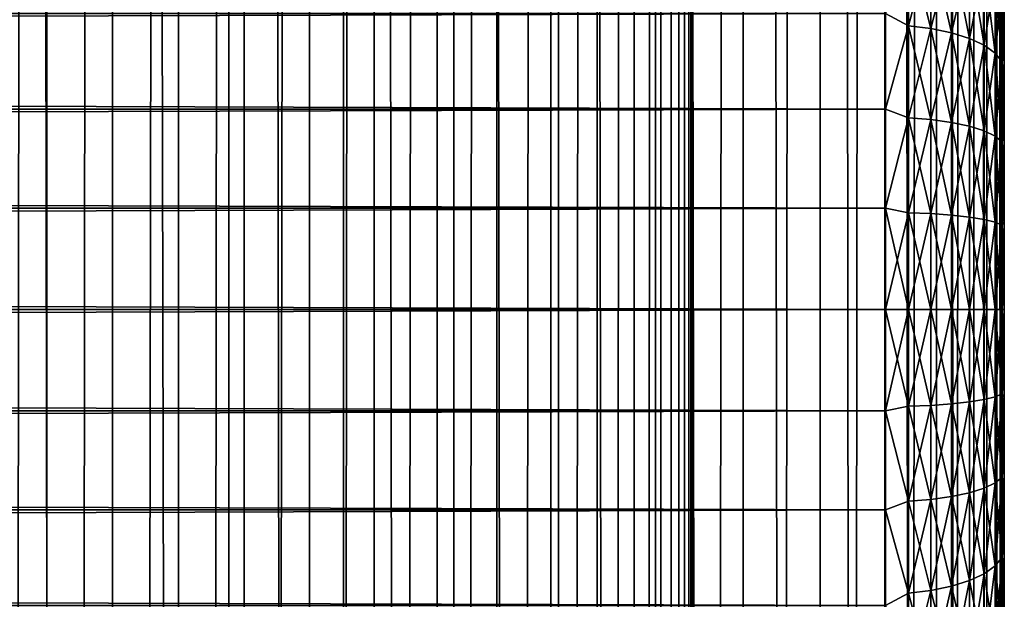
# Model space of a CAD drawing. Extents: x -265 to 265, y 0 to 1027.
# Tile 245 of 256: x 248 to 265, y 575 to 585. Entities that reach past the tile are written whole.
import ezdxf

# ---------------------------------------------------------------- set-up
doc = ezdxf.new("R2010")
doc.units = 0
doc.header["$LTSCALE"] = 41.718519
for name, color, linetype in [('103', 7, 'CONTINUOUS'), ('104', 7, 'CONTINUOUS'), ('25', 7, 'CONTINUOUS'), ('27', 7, 'CONTINUOUS'), ('28', 7, 'CONTINUOUS'), ('31', 7, 'CONTINUOUS'), ('32', 7, 'CONTINUOUS')]:
    doc.layers.add(name, color=color, linetype=linetype)

msp = doc.modelspace()

# ---------------------------------------------------------------- linework, layer by layer
at = {"layer": '103', "color": 7, "linetype": 'CONTINUOUS'}
for points in [[(248.042, 1, 14.872), (250, 1, 15), (248.042, 1019, 14.872), (248.042, 1, 14.872)], [(248.042, 1019, 14.872), (250, 1, 15), (250, 1019, 15), (248.042, 1019, 14.872)], [(250, 1, 15), (251.958, 1, 14.872), (250, 1019, 15), (250, 1, 15)], [(250, 1019, 15), (251.958, 1, 14.872), (251.958, 1019, 14.872), (250, 1019, 15)], [(251.958, 1, 14.872), (253.882, 1, 14.489), (251.958, 1019, 14.872), (251.958, 1, 14.872)], [(251.958, 1019, 14.872), (253.882, 1, 14.489), (253.882, 1019, 14.489), (251.958, 1019, 14.872)], [(253.882, 1, 14.489), (255.74, 1, 13.858), (253.882, 1019, 14.489), (253.882, 1, 14.489)], [(253.882, 1019, 14.489), (255.74, 1, 13.858), (255.74, 1019, 13.858), (253.882, 1019, 14.489)], [(255.74, 1, 13.858), (257.5, 1, 12.99), (255.74, 1019, 13.858), (255.74, 1, 13.858)], [(255.74, 1019, 13.858), (257.5, 1, 12.99), (257.5, 1019, 12.99), (255.74, 1019, 13.858)], [(257.5, 1, 12.99), (259.131, 1, 11.9), (257.5, 1019, 12.99), (257.5, 1, 12.99)], [(257.5, 1019, 12.99), (259.131, 1, 11.9), (259.131, 1019, 11.9), (257.5, 1019, 12.99)], [(259.131, 1, 11.9), (260.607, 1, 10.607), (259.131, 1019, 11.9), (259.131, 1, 11.9)], [(259.131, 1019, 11.9), (260.607, 1, 10.607), (260.607, 1019, 10.607), (259.131, 1019, 11.9)], [(260.607, 1, 10.607), (261.9, 1, 9.131), (260.607, 1019, 10.607), (260.607, 1, 10.607)], [(260.607, 1019, 10.607), (261.9, 1, 9.131), (261.9, 1019, 9.131), (260.607, 1019, 10.607)], [(261.9, 1, 9.131), (262.99, 1, 7.5), (261.9, 1019, 9.131), (261.9, 1, 9.131)], [(261.9, 1019, 9.131), (262.99, 1, 7.5), (262.99, 1019, 7.5), (261.9, 1019, 9.131)], [(262.99, 1, 7.5), (263.858, 1, 5.74), (262.99, 1019, 7.5), (262.99, 1, 7.5)], [(262.99, 1019, 7.5), (263.858, 1, 5.74), (263.858, 1019, 5.74), (262.99, 1019, 7.5)], [(263.858, 1, 5.74), (264.489, 1, 3.882), (263.858, 1019, 5.74), (263.858, 1, 5.74)], [(263.858, 1019, 5.74), (264.489, 1, 3.882), (264.489, 1019, 3.882), (263.858, 1019, 5.74)], [(264.489, 1, 3.882), (264.872, 1, 1.958), (264.489, 1019, 3.882), (264.489, 1, 3.882)], [(264.489, 1019, 3.882), (264.872, 1, 1.958), (264.872, 1019, 1.958), (264.489, 1019, 3.882)], [(264.872, 1, 1.958), (265, 1), (264.872, 1019, 1.958), (264.872, 1, 1.958)], [(264.872, 1019, 1.958), (265, 1), (265, 1019), (264.872, 1019, 1.958)]]:
    msp.add_3dface(points, dxfattribs=at)
at = {"layer": '104', "color": 7, "linetype": 'CONTINUOUS'}
for points in [[(260.607, 1019, -10.607), (260.607, 1, -10.607), (259.75, 20, -11.399), (260.607, 1019, -10.607)], [(259.75, 1000, -11.399), (260.607, 1019, -10.607), (259.75, 20, -11.399), (259.75, 1000, -11.399)], [(261.9, 1, -9.131), (260.607, 1, -10.607), (261.9, 1019, -9.131), (261.9, 1, -9.131)], [(261.9, 1019, -9.131), (260.607, 1, -10.607), (260.607, 1019, -10.607), (261.9, 1019, -9.131)], [(262.99, 1, -7.5), (261.9, 1, -9.131), (262.99, 1019, -7.5), (262.99, 1, -7.5)], [(262.99, 1019, -7.5), (261.9, 1, -9.131), (261.9, 1019, -9.131), (262.99, 1019, -7.5)], [(263.858, 1, -5.74), (262.99, 1, -7.5), (263.858, 1019, -5.74), (263.858, 1, -5.74)], [(263.858, 1019, -5.74), (262.99, 1, -7.5), (262.99, 1019, -7.5), (263.858, 1019, -5.74)], [(264.489, 1, -3.882), (263.858, 1, -5.74), (264.489, 1019, -3.882), (264.489, 1, -3.882)], [(264.489, 1019, -3.882), (263.858, 1, -5.74), (263.858, 1019, -5.74), (264.489, 1019, -3.882)], [(264.872, 1, -1.958), (264.489, 1, -3.882), (264.872, 1019, -1.958), (264.872, 1, -1.958)], [(264.872, 1019, -1.958), (264.489, 1, -3.882), (264.489, 1019, -3.882), (264.872, 1019, -1.958)], [(265, 1019), (265, 1), (264.872, 1, -1.958), (265, 1019)], [(265, 1019), (264.872, 1, -1.958), (264.872, 1019, -1.958), (265, 1019)], [(259.695, 998.967, -11.446), (259.75, 1000, -11.399), (259.695, 21.033, -11.446), (259.695, 998.967, -11.446)], [(259.695, 21.033, -11.446), (259.75, 1000, -11.399), (259.75, 20, -11.399), (259.695, 21.033, -11.446)], [(259.525, 997.918, -11.588), (259.695, 998.967, -11.446), (259.525, 22.083, -11.588), (259.525, 997.918, -11.588)], [(259.525, 22.083, -11.588), (259.695, 998.967, -11.446), (259.695, 21.033, -11.446), (259.525, 22.083, -11.588)], [(259.224, 996.842, -11.828), (259.525, 997.918, -11.588), (259.224, 23.158, -11.828), (259.224, 996.842, -11.828)], [(259.224, 23.158, -11.828), (259.525, 997.918, -11.588), (259.525, 22.083, -11.588), (259.224, 23.158, -11.828)], [(258.772, 995.745, -12.167), (259.224, 996.842, -11.828), (258.772, 24.255, -12.167), (258.772, 995.745, -12.167)], [(258.772, 24.255, -12.167), (259.224, 996.842, -11.828), (259.224, 23.158, -11.828), (258.772, 24.255, -12.167)], [(258.153, 994.653, -12.591), (258.772, 995.745, -12.167), (258.153, 25.347, -12.591), (258.153, 994.653, -12.591)], [(258.153, 25.347, -12.591), (258.772, 995.745, -12.167), (258.772, 24.255, -12.167), (258.153, 25.347, -12.591)], [(257.374, 993.621, -13.063), (258.153, 994.653, -12.591), (257.374, 26.379, -13.063), (257.374, 993.621, -13.063)], [(257.374, 26.379, -13.063), (258.153, 994.653, -12.591), (258.153, 25.347, -12.591), (257.374, 26.379, -13.063)], [(256.461, 992.698, -13.537), (257.374, 993.621, -13.063), (256.461, 27.302, -13.537), (256.461, 992.698, -13.537)], [(256.461, 27.302, -13.537), (257.374, 993.621, -13.063), (257.374, 26.379, -13.063), (256.461, 27.302, -13.537)], [(255.458, 991.921, -13.972), (256.461, 992.698, -13.537), (255.458, 28.079, -13.972), (255.458, 991.921, -13.972)], [(255.458, 28.079, -13.972), (256.461, 992.698, -13.537), (256.461, 27.302, -13.537), (255.458, 28.079, -13.972)], [(254.401, 991.3, -14.34), (255.458, 991.921, -13.972), (254.401, 28.7, -14.34), (254.401, 991.3, -14.34)], [(254.401, 28.7, -14.34), (255.458, 991.921, -13.972), (255.458, 28.079, -13.972), (254.401, 28.7, -14.34)], [(253.314, 990.831, -14.629), (254.401, 991.3, -14.34), (253.314, 29.169, -14.629), (253.314, 990.831, -14.629)], [(253.314, 29.169, -14.629), (254.401, 991.3, -14.34), (254.401, 28.7, -14.34), (253.314, 29.169, -14.629)], [(252.214, 990.505, -14.836), (253.314, 990.831, -14.629), (252.214, 29.495, -14.836), (252.214, 990.505, -14.836)], [(252.214, 29.495, -14.836), (253.314, 990.831, -14.629), (253.314, 29.169, -14.629), (252.214, 29.495, -14.836)], [(247.786, 990.505, -14.836), (248.892, 990.313, -14.959), (247.786, 29.495, -14.836), (247.786, 990.505, -14.836)], [(251.108, 990.313, -14.959), (252.214, 990.505, -14.836), (251.108, 29.687, -14.959), (251.108, 990.313, -14.959)], [(251.108, 29.687, -14.959), (252.214, 990.505, -14.836), (252.214, 29.495, -14.836), (251.108, 29.687, -14.959)], [(247.786, 29.495, -14.836), (248.892, 990.313, -14.959), (248.892, 29.687, -14.959), (247.786, 29.495, -14.836)], [(248.892, 990.313, -14.959), (250, 990.25, -15), (248.892, 29.687, -14.959), (248.892, 990.313, -14.959)], [(250, 990.25, -15), (251.108, 990.313, -14.959), (250, 29.75, -15), (250, 990.25, -15)], [(250, 29.75, -15), (251.108, 990.313, -14.959), (251.108, 29.687, -14.959), (250, 29.75, -15)], [(248.892, 29.687, -14.959), (250, 990.25, -15), (250, 29.75, -15), (248.892, 29.687, -14.959)]]:
    msp.add_3dface(points, dxfattribs=at)
at = {"layer": '25', "color": 7, "linetype": 'CONTINUOUS'}
for points in [[(265, 585.032, 36.716), (265, 584.362, 37.051), (265, 585.032, 18.284), (265, 585.032, 36.716)], [(265, 585.032, 18.284), (265, 584.362, 37.051), (265, 584.362, 17.949), (265, 585.032, 18.284)], [(265, 584.362, 37.051), (265, 583.669, 37.338), (265, 584.362, 17.949), (265, 584.362, 37.051)], [(265, 584.362, 17.949), (265, 583.669, 37.338), (265, 583.669, 17.662), (265, 584.362, 17.949)], [(265, 583.669, 37.338), (265, 582.958, 37.575), (265, 583.669, 17.662), (265, 583.669, 37.338)], [(265, 583.669, 17.662), (265, 582.958, 37.575), (265, 582.958, 17.425), (265, 583.669, 17.662)], [(265, 582.958, 37.575), (265, 582.232, 37.76), (265, 582.958, 17.425), (265, 582.958, 37.575)], [(265, 582.958, 17.425), (265, 582.232, 37.76), (265, 582.232, 17.24), (265, 582.958, 17.425)], [(265, 582.232, 37.76), (265, 581.494, 37.893), (265, 582.232, 17.24), (265, 582.232, 37.76)], [(265, 582.232, 17.24), (265, 581.494, 37.893), (265, 581.494, 17.107), (265, 582.232, 17.24)], [(265, 581.494, 37.893), (265, 580.749, 37.973), (265, 581.494, 17.107), (265, 581.494, 37.893)], [(265, 581.494, 17.107), (265, 580.749, 37.973), (265, 580.749, 17.027), (265, 581.494, 17.107)], [(265, 580.749, 37.973), (265, 580, 38), (265, 580.749, 17.027), (265, 580.749, 37.973)], [(265, 580.749, 17.027), (265, 580, 38), (265, 580, 17), (265, 580.749, 17.027)], [(265, 580, 17), (265, 580, 38), (265, 579.251, 37.973), (265, 580, 17)], [(265, 579.251, 17.027), (265, 580, 17), (265, 579.251, 37.973), (265, 579.251, 17.027)], [(265, 578.506, 17.107), (265, 579.251, 17.027), (265, 578.506, 37.893), (265, 578.506, 17.107)], [(265, 578.506, 37.893), (265, 579.251, 17.027), (265, 579.251, 37.973), (265, 578.506, 37.893)], [(265, 577.768, 17.24), (265, 578.506, 17.107), (265, 577.768, 37.76), (265, 577.768, 17.24)], [(265, 577.768, 37.76), (265, 578.506, 17.107), (265, 578.506, 37.893), (265, 577.768, 37.76)], [(265, 577.042, 17.425), (265, 577.768, 17.24), (265, 577.042, 37.575), (265, 577.042, 17.425)], [(265, 577.042, 37.575), (265, 577.768, 17.24), (265, 577.768, 37.76), (265, 577.042, 37.575)], [(265, 576.331, 17.662), (265, 577.042, 17.425), (265, 576.331, 37.338), (265, 576.331, 17.662)], [(265, 576.331, 37.338), (265, 577.042, 17.425), (265, 577.042, 37.575), (265, 576.331, 37.338)], [(265, 575.638, 17.949), (265, 576.331, 17.662), (265, 575.638, 37.051), (265, 575.638, 17.949)], [(265, 575.638, 37.051), (265, 576.331, 17.662), (265, 576.331, 37.338), (265, 575.638, 37.051)], [(265, 574.968, 18.284), (265, 575.638, 17.949), (265, 574.968, 36.716), (265, 574.968, 18.284)], [(265, 574.968, 36.716), (265, 575.638, 17.949), (265, 575.638, 37.051), (265, 574.968, 36.716)]]:
    msp.add_3dface(points, dxfattribs=at)
at = {"layer": '27', "color": 7, "linetype": 'CONTINUOUS'}
for points in [[(-263, 584.98, 38.965), (-263, 583.372, 39.536), (263, 584.98, 38.965), (-263, 584.98, 38.965)], [(263, 584.98, 38.965), (-263, 583.372, 39.536), (263, 583.372, 39.536), (263, 584.98, 38.965)], [(-263, 583.372, 15.464), (-263, 584.98, 16.035), (263, 583.372, 15.464), (-263, 583.372, 15.464)], [(263, 583.372, 15.464), (-263, 584.98, 16.035), (263, 584.98, 16.035), (263, 583.372, 15.464)], [(-263, 583.372, 39.536), (-263, 581.702, 39.884), (263, 583.372, 39.536), (-263, 583.372, 39.536)], [(263, 583.372, 39.536), (-263, 581.702, 39.884), (263, 581.702, 39.884), (263, 583.372, 39.536)], [(-263, 581.702, 15.116), (-263, 583.372, 15.464), (263, 581.702, 15.116), (-263, 581.702, 15.116)], [(263, 581.702, 15.116), (-263, 583.372, 15.464), (263, 583.372, 15.464), (263, 581.702, 15.116)], [(-263, 581.702, 39.884), (-263, 580, 40), (263, 581.702, 39.884), (-263, 581.702, 39.884)], [(263, 581.702, 39.884), (-263, 580, 40), (263, 580, 40), (263, 581.702, 39.884)], [(-263, 580, 15), (-263, 581.702, 15.116), (263, 580, 15), (-263, 580, 15)], [(263, 580, 15), (-263, 581.702, 15.116), (263, 581.702, 15.116), (263, 580, 15)]]:
    msp.add_3dface(points, dxfattribs=at)
at = {"layer": '28', "color": 7, "linetype": 'CONTINUOUS'}
for points in [[(263, 580, 40), (-263, 580, 40), (-263, 578.298, 39.884), (263, 580, 40)], [(-263, 580, 15), (263, 580, 15), (263, 578.298, 15.116), (-263, 580, 15)], [(-263, 578.298, 15.116), (-263, 580, 15), (263, 578.298, 15.116), (-263, 578.298, 15.116)], [(263, 580, 40), (-263, 578.298, 39.884), (263, 578.298, 39.884), (263, 580, 40)], [(-263, 576.628, 15.464), (-263, 578.298, 15.116), (263, 576.628, 15.464), (-263, 576.628, 15.464)], [(263, 576.628, 15.464), (-263, 578.298, 15.116), (263, 578.298, 15.116), (263, 576.628, 15.464)], [(-263, 578.298, 39.884), (-263, 576.628, 39.536), (263, 578.298, 39.884), (-263, 578.298, 39.884)], [(263, 578.298, 39.884), (-263, 576.628, 39.536), (263, 576.628, 39.536), (263, 578.298, 39.884)], [(-263, 575.02, 16.035), (-263, 576.628, 15.464), (263, 575.02, 16.035), (-263, 575.02, 16.035)], [(263, 575.02, 16.035), (-263, 576.628, 15.464), (263, 576.628, 15.464), (263, 575.02, 16.035)], [(-263, 576.628, 39.536), (-263, 575.02, 38.965), (263, 576.628, 39.536), (-263, 576.628, 39.536)], [(263, 576.628, 39.536), (-263, 575.02, 38.965), (263, 575.02, 38.965), (263, 576.628, 39.536)]]:
    msp.add_3dface(points, dxfattribs=at)
at = {"layer": '31', "color": 7, "linetype": 'CONTINUOUS'}
for points in [[(263, 584.98, 16.035), (263.388, 586.231, 16.708), (263.388, 584.769, 15.987), (263, 584.98, 16.035)], [(263, 584.98, 38.965), (263.388, 584.769, 39.013), (263.388, 586.231, 38.292), (263, 584.98, 38.965)], [(263.388, 584.769, 39.013), (263.764, 586.174, 38.194), (263.388, 586.231, 38.292), (263.388, 584.769, 39.013)], [(263.764, 586.174, 16.806), (263.764, 584.726, 16.091), (263.388, 586.231, 16.708), (263.764, 586.174, 16.806)], [(263.388, 586.231, 16.708), (263.764, 584.726, 16.091), (263.388, 584.769, 15.987), (263.388, 586.231, 16.708)], [(263.764, 584.726, 38.909), (263.764, 586.174, 38.194), (263.388, 584.769, 39.013), (263.764, 584.726, 38.909)], [(263.764, 584.726, 38.909), (264.11, 586.082, 38.034), (263.764, 586.174, 38.194), (263.764, 584.726, 38.909)], [(264.11, 586.082, 16.966), (264.11, 584.655, 16.262), (263.764, 586.174, 16.806), (264.11, 586.082, 16.966)], [(263.764, 586.174, 16.806), (264.11, 584.655, 16.262), (263.764, 584.726, 16.091), (263.764, 586.174, 16.806)], [(264.11, 584.655, 38.738), (264.11, 586.082, 38.034), (263.764, 584.726, 38.909), (264.11, 584.655, 38.738)], [(264.11, 584.655, 38.738), (264.413, 585.958, 37.819), (264.11, 586.082, 38.034), (264.11, 584.655, 38.738)], [(264.413, 585.958, 17.181), (264.413, 584.56, 16.492), (264.11, 586.082, 16.966), (264.413, 585.958, 17.181)], [(264.11, 586.082, 16.966), (264.413, 584.56, 16.492), (264.11, 584.655, 16.262), (264.11, 586.082, 16.966)], [(264.413, 584.56, 38.508), (264.413, 585.958, 37.819), (264.11, 584.655, 38.738), (264.413, 584.56, 38.508)], [(264.413, 584.56, 38.508), (264.663, 585.806, 37.556), (264.413, 585.958, 37.819), (264.413, 584.56, 38.508)], [(264.663, 585.806, 17.444), (264.663, 584.444, 16.772), (264.413, 585.958, 17.181), (264.663, 585.806, 17.444)], [(264.413, 585.958, 17.181), (264.663, 584.444, 16.772), (264.413, 584.56, 16.492), (264.413, 585.958, 17.181)], [(264.663, 584.444, 38.228), (264.663, 585.806, 37.556), (264.413, 584.56, 38.508), (264.663, 584.444, 38.228)], [(264.663, 584.444, 38.228), (264.848, 585.633, 37.256), (264.663, 585.806, 37.556), (264.663, 584.444, 38.228)], [(264.848, 585.633, 17.744), (264.848, 584.311, 17.092), (264.663, 585.806, 17.444), (264.848, 585.633, 17.744)], [(264.663, 585.806, 17.444), (264.848, 584.311, 17.092), (264.663, 584.444, 16.772), (264.663, 585.806, 17.444)], [(264.848, 584.311, 37.908), (264.848, 585.633, 37.256), (264.663, 584.444, 38.228), (264.848, 584.311, 37.908)], [(264.848, 584.311, 37.908), (264.962, 585.445, 36.931), (264.848, 585.633, 37.256), (264.848, 584.311, 37.908)], [(264.962, 585.445, 18.069), (264.962, 584.167, 17.439), (264.848, 585.633, 17.744), (264.962, 585.445, 18.069)], [(264.848, 585.633, 17.744), (264.962, 584.167, 17.439), (264.848, 584.311, 17.092), (264.848, 585.633, 17.744)], [(264.962, 584.167, 37.561), (264.962, 585.445, 36.931), (264.848, 584.311, 37.908), (264.962, 584.167, 37.561)], [(264.962, 584.167, 37.561), (265, 585.032, 36.716), (264.962, 585.445, 36.931), (264.962, 584.167, 37.561)], [(265, 585.032, 18.284), (265, 584.362, 17.949), (264.962, 585.445, 18.069), (265, 585.032, 18.284)], [(264.962, 585.445, 18.069), (265, 584.362, 17.949), (264.962, 584.167, 17.439), (264.962, 585.445, 18.069)], [(265, 584.362, 37.051), (265, 585.032, 36.716), (264.962, 584.167, 37.561), (265, 584.362, 37.051)], [(263, 583.372, 15.464), (263, 584.98, 16.035), (263.388, 584.769, 15.987), (263, 583.372, 15.464)], [(263, 584.98, 38.965), (263, 583.372, 39.536), (263.388, 584.769, 39.013), (263, 584.98, 38.965)], [(263, 583.372, 15.464), (263.388, 584.769, 15.987), (263.388, 583.225, 15.463), (263, 583.372, 15.464)], [(263, 583.372, 39.536), (263.388, 583.225, 39.537), (263.388, 584.769, 39.013), (263, 583.372, 39.536)], [(263.388, 583.225, 39.537), (263.764, 584.726, 38.909), (263.388, 584.769, 39.013), (263.388, 583.225, 39.537)], [(263.764, 584.726, 16.091), (263.764, 583.196, 15.572), (263.388, 584.769, 15.987), (263.764, 584.726, 16.091)], [(263.388, 584.769, 15.987), (263.764, 583.196, 15.572), (263.388, 583.225, 15.463), (263.388, 584.769, 15.987)], [(263.764, 583.196, 39.428), (263.764, 584.726, 38.909), (263.388, 583.225, 39.537), (263.764, 583.196, 39.428)], [(263.764, 583.196, 39.428), (264.11, 584.655, 38.738), (263.764, 584.726, 38.909), (263.764, 583.196, 39.428)], [(264.11, 584.655, 16.262), (264.11, 583.148, 15.751), (263.764, 584.726, 16.091), (264.11, 584.655, 16.262)], [(263.764, 584.726, 16.091), (264.11, 583.148, 15.751), (263.764, 583.196, 15.572), (263.764, 584.726, 16.091)], [(264.11, 583.148, 39.249), (264.11, 584.655, 38.738), (263.764, 583.196, 39.428), (264.11, 583.148, 39.249)], [(264.11, 583.148, 39.249), (264.413, 584.56, 38.508), (264.11, 584.655, 38.738), (264.11, 583.148, 39.249)], [(264.413, 584.56, 16.492), (264.413, 583.084, 15.991), (264.11, 584.655, 16.262), (264.413, 584.56, 16.492)], [(264.11, 584.655, 16.262), (264.413, 583.084, 15.991), (264.11, 583.148, 15.751), (264.11, 584.655, 16.262)], [(264.413, 583.084, 39.009), (264.413, 584.56, 38.508), (264.11, 583.148, 39.249), (264.413, 583.084, 39.009)], [(264.413, 583.084, 39.009), (264.663, 584.444, 38.228), (264.413, 584.56, 38.508), (264.413, 583.084, 39.009)], [(264.663, 584.444, 16.772), (264.663, 583.005, 16.284), (264.413, 584.56, 16.492), (264.663, 584.444, 16.772)], [(264.413, 584.56, 16.492), (264.663, 583.005, 16.284), (264.413, 583.084, 15.991), (264.413, 584.56, 16.492)], [(264.663, 583.005, 38.716), (264.663, 584.444, 38.228), (264.413, 583.084, 39.009), (264.663, 583.005, 38.716)], [(264.663, 583.005, 38.716), (264.848, 584.311, 37.908), (264.663, 584.444, 38.228), (264.663, 583.005, 38.716)], [(264.848, 584.311, 17.092), (264.848, 582.916, 16.618), (264.663, 584.444, 16.772), (264.848, 584.311, 17.092)], [(264.663, 584.444, 16.772), (264.848, 582.916, 16.618), (264.663, 583.005, 16.284), (264.663, 584.444, 16.772)], [(265, 583.669, 37.338), (265, 584.362, 37.051), (264.962, 584.167, 37.561), (265, 583.669, 37.338)], [(265, 584.362, 17.949), (265, 583.669, 17.662), (264.962, 584.167, 17.439), (265, 584.362, 17.949)], [(264.848, 582.916, 38.382), (264.848, 584.311, 37.908), (264.663, 583.005, 38.716), (264.848, 582.916, 38.382)], [(264.848, 582.916, 38.382), (264.962, 584.167, 37.561), (264.848, 584.311, 37.908), (264.848, 582.916, 38.382)], [(264.962, 584.167, 17.439), (264.962, 582.819, 16.981), (264.848, 584.311, 17.092), (264.962, 584.167, 17.439)], [(264.848, 584.311, 17.092), (264.962, 582.819, 16.981), (264.848, 582.916, 16.618), (264.848, 584.311, 17.092)], [(264.962, 582.819, 38.019), (264.962, 584.167, 37.561), (264.848, 582.916, 38.382), (264.962, 582.819, 38.019)], [(264.962, 582.819, 38.019), (265, 583.669, 37.338), (264.962, 584.167, 37.561), (264.962, 582.819, 38.019)], [(265, 583.669, 17.662), (265, 582.958, 17.425), (264.962, 584.167, 17.439), (265, 583.669, 17.662)], [(264.962, 584.167, 17.439), (265, 582.958, 17.425), (264.962, 582.819, 16.981), (264.962, 584.167, 17.439)], [(265, 582.958, 37.575), (265, 583.669, 37.338), (264.962, 582.819, 38.019), (265, 582.958, 37.575)], [(263, 581.702, 15.116), (263, 583.372, 15.464), (263.388, 583.225, 15.463), (263, 581.702, 15.116)], [(263, 583.372, 39.536), (263, 581.702, 39.884), (263.388, 583.225, 39.537), (263, 583.372, 39.536)], [(263, 581.702, 15.116), (263.388, 583.225, 15.463), (263.388, 581.627, 15.145), (263, 581.702, 15.116)], [(263, 581.702, 39.884), (263.388, 581.627, 39.855), (263.388, 583.225, 39.537), (263, 581.702, 39.884)], [(263.388, 581.627, 39.855), (263.764, 583.196, 39.428), (263.388, 583.225, 39.537), (263.388, 581.627, 39.855)], [(263.764, 583.196, 15.572), (263.764, 581.612, 15.257), (263.388, 583.225, 15.463), (263.764, 583.196, 15.572)], [(263.388, 583.225, 15.463), (263.764, 581.612, 15.257), (263.388, 581.627, 15.145), (263.388, 583.225, 15.463)], [(263.764, 581.612, 39.743), (263.764, 583.196, 39.428), (263.388, 581.627, 39.855), (263.764, 581.612, 39.743)], [(263.764, 581.612, 39.743), (264.11, 583.148, 39.249), (263.764, 583.196, 39.428), (263.764, 581.612, 39.743)], [(264.11, 583.148, 15.751), (264.11, 581.588, 15.44), (263.764, 583.196, 15.572), (264.11, 583.148, 15.751)], [(263.764, 583.196, 15.572), (264.11, 581.588, 15.44), (263.764, 581.612, 15.257), (263.764, 583.196, 15.572)], [(264.11, 581.588, 39.56), (264.11, 583.148, 39.249), (263.764, 581.612, 39.743), (264.11, 581.588, 39.56)], [(264.11, 581.588, 39.56), (264.413, 583.084, 39.009), (264.11, 583.148, 39.249), (264.11, 581.588, 39.56)], [(264.413, 583.084, 15.991), (264.413, 581.555, 15.687), (264.11, 583.148, 15.751), (264.413, 583.084, 15.991)], [(264.11, 583.148, 15.751), (264.413, 581.555, 15.687), (264.11, 581.588, 15.44), (264.11, 583.148, 15.751)], [(264.413, 581.555, 39.313), (264.413, 583.084, 39.009), (264.11, 581.588, 39.56), (264.413, 581.555, 39.313)], [(264.413, 581.555, 39.313), (264.663, 583.005, 38.716), (264.413, 583.084, 39.009), (264.413, 581.555, 39.313)], [(264.663, 583.005, 16.284), (264.663, 581.516, 15.988), (264.413, 583.084, 15.991), (264.663, 583.005, 16.284)], [(264.413, 583.084, 15.991), (264.663, 581.516, 15.988), (264.413, 581.555, 15.687), (264.413, 583.084, 15.991)], [(264.663, 581.516, 39.012), (264.663, 583.005, 38.716), (264.413, 581.555, 39.313), (264.663, 581.516, 39.012)], [(264.663, 581.516, 39.012), (264.848, 582.916, 38.382), (264.663, 583.005, 38.716), (264.663, 581.516, 39.012)], [(264.848, 582.916, 16.618), (264.848, 581.47, 16.331), (264.663, 583.005, 16.284), (264.848, 582.916, 16.618)], [(264.663, 583.005, 16.284), (264.848, 581.47, 16.331), (264.663, 581.516, 15.988), (264.663, 583.005, 16.284)], [(264.848, 581.47, 38.669), (264.848, 582.916, 38.382), (264.663, 581.516, 39.012), (264.848, 581.47, 38.669)], [(264.848, 581.47, 38.669), (264.962, 582.819, 38.019), (264.848, 582.916, 38.382), (264.848, 581.47, 38.669)], [(264.962, 582.819, 16.981), (264.962, 581.421, 16.703), (264.848, 582.916, 16.618), (264.962, 582.819, 16.981)], [(264.848, 582.916, 16.618), (264.962, 581.421, 16.703), (264.848, 581.47, 16.331), (264.848, 582.916, 16.618)], [(265, 582.232, 37.76), (265, 582.958, 37.575), (264.962, 582.819, 38.019), (265, 582.232, 37.76)], [(265, 582.958, 17.425), (265, 582.232, 17.24), (264.962, 582.819, 16.981), (265, 582.958, 17.425)], [(264.962, 581.421, 38.297), (264.962, 582.819, 38.019), (264.848, 581.47, 38.669), (264.962, 581.421, 38.297)], [(264.962, 581.421, 38.297), (265, 582.232, 37.76), (264.962, 582.819, 38.019), (264.962, 581.421, 38.297)], [(265, 582.232, 17.24), (265, 581.494, 17.107), (264.962, 582.819, 16.981), (265, 582.232, 17.24)], [(264.962, 582.819, 16.981), (265, 581.494, 17.107), (264.962, 581.421, 16.703), (264.962, 582.819, 16.981)], [(265, 581.494, 37.893), (265, 582.232, 37.76), (264.962, 581.421, 38.297), (265, 581.494, 37.893)], [(263, 580, 15), (263, 581.702, 15.116), (263.388, 580, 15.038), (263, 580, 15)], [(263.388, 580, 15.038), (263, 581.702, 15.116), (263.388, 581.627, 15.145), (263.388, 580, 15.038)], [(263, 581.702, 39.884), (263, 580, 40), (263.388, 581.627, 39.855), (263, 581.702, 39.884)], [(263, 580, 40), (263.388, 580, 39.962), (263.388, 581.627, 39.855), (263, 580, 40)], [(263.764, 580, 15.151), (263.388, 580, 15.038), (263.388, 581.627, 15.145), (263.764, 580, 15.151)], [(263.764, 581.612, 15.257), (263.764, 580, 15.151), (263.388, 581.627, 15.145), (263.764, 581.612, 15.257)], [(263.388, 580, 39.962), (263.764, 581.612, 39.743), (263.388, 581.627, 39.855), (263.388, 580, 39.962)], [(263.388, 580, 39.962), (263.764, 580, 39.849), (263.764, 581.612, 39.743), (263.388, 580, 39.962)], [(264.11, 580, 15.336), (263.764, 580, 15.151), (263.764, 581.612, 15.257), (264.11, 580, 15.336)], [(264.11, 581.588, 15.44), (264.11, 580, 15.336), (263.764, 581.612, 15.257), (264.11, 581.588, 15.44)], [(263.764, 580, 39.849), (264.11, 581.588, 39.56), (263.764, 581.612, 39.743), (263.764, 580, 39.849)], [(263.764, 580, 39.849), (264.11, 580, 39.664), (264.11, 581.588, 39.56), (263.764, 580, 39.849)], [(264.413, 580, 15.585), (264.11, 580, 15.336), (264.11, 581.588, 15.44), (264.413, 580, 15.585)], [(264.413, 581.555, 15.687), (264.413, 580, 15.585), (264.11, 581.588, 15.44), (264.413, 581.555, 15.687)], [(264.11, 580, 39.664), (264.413, 581.555, 39.313), (264.11, 581.588, 39.56), (264.11, 580, 39.664)], [(264.11, 580, 39.664), (264.413, 580, 39.415), (264.413, 581.555, 39.313), (264.11, 580, 39.664)], [(264.663, 580, 15.888), (264.413, 580, 15.585), (264.413, 581.555, 15.687), (264.663, 580, 15.888)], [(264.663, 581.516, 15.988), (264.663, 580, 15.888), (264.413, 581.555, 15.687), (264.663, 581.516, 15.988)], [(264.413, 580, 39.415), (264.663, 581.516, 39.012), (264.413, 581.555, 39.313), (264.413, 580, 39.415)], [(264.413, 580, 39.415), (264.663, 580, 39.112), (264.663, 581.516, 39.012), (264.413, 580, 39.415)], [(264.848, 580, 16.234), (264.663, 580, 15.888), (264.663, 581.516, 15.988), (264.848, 580, 16.234)], [(264.848, 581.47, 16.331), (264.848, 580, 16.234), (264.663, 581.516, 15.988), (264.848, 581.47, 16.331)], [(264.663, 580, 39.112), (264.848, 581.47, 38.669), (264.663, 581.516, 39.012), (264.663, 580, 39.112)], [(264.663, 580, 39.112), (264.848, 580, 38.766), (264.848, 581.47, 38.669), (264.663, 580, 39.112)], [(264.962, 580, 16.61), (264.848, 580, 16.234), (264.848, 581.47, 16.331), (264.962, 580, 16.61)], [(264.962, 581.421, 16.703), (264.962, 580, 16.61), (264.848, 581.47, 16.331), (264.962, 581.421, 16.703)], [(264.848, 580, 38.766), (264.962, 581.421, 38.297), (264.848, 581.47, 38.669), (264.848, 580, 38.766)], [(264.848, 580, 38.766), (264.962, 580, 38.39), (264.962, 581.421, 38.297), (264.848, 580, 38.766)], [(265, 580.749, 37.973), (265, 581.494, 37.893), (264.962, 581.421, 38.297), (265, 580.749, 37.973)], [(265, 581.494, 17.107), (265, 580.749, 17.027), (264.962, 581.421, 16.703), (265, 581.494, 17.107)], [(264.962, 580, 38.39), (265, 580.749, 37.973), (264.962, 581.421, 38.297), (264.962, 580, 38.39)], [(265, 580.749, 17.027), (265, 580, 17), (264.962, 581.421, 16.703), (265, 580.749, 17.027)], [(265, 580, 17), (264.962, 580, 16.61), (264.962, 581.421, 16.703), (265, 580, 17)], [(265, 580, 38), (265, 580.749, 37.973), (264.962, 580, 38.39), (265, 580, 38)]]:
    msp.add_3dface(points, dxfattribs=at)
at = {"layer": '32', "color": 7, "linetype": 'CONTINUOUS'}
for points in [[(263, 578.298, 15.116), (263, 580, 15), (263.388, 578.373, 15.145), (263, 578.298, 15.116)], [(263, 580, 15), (263.388, 580, 15.038), (263.388, 578.373, 15.145), (263, 580, 15)], [(263, 580, 40), (263, 578.298, 39.884), (263.388, 580, 39.962), (263, 580, 40)], [(263, 578.298, 39.884), (263.388, 578.373, 39.855), (263.388, 580, 39.962), (263, 578.298, 39.884)], [(263.764, 580, 15.151), (263.764, 578.388, 15.257), (263.388, 580, 15.038), (263.764, 580, 15.151)], [(263.388, 580, 15.038), (263.764, 578.388, 15.257), (263.388, 578.373, 15.145), (263.388, 580, 15.038)], [(263.764, 578.388, 39.743), (263.764, 580, 39.849), (263.388, 578.373, 39.855), (263.764, 578.388, 39.743)], [(263.388, 578.373, 39.855), (263.764, 580, 39.849), (263.388, 580, 39.962), (263.388, 578.373, 39.855)], [(264.11, 580, 15.336), (264.11, 578.412, 15.44), (263.764, 580, 15.151), (264.11, 580, 15.336)], [(263.764, 580, 15.151), (264.11, 578.412, 15.44), (263.764, 578.388, 15.257), (263.764, 580, 15.151)], [(264.11, 578.412, 39.56), (264.11, 580, 39.664), (263.764, 578.388, 39.743), (264.11, 578.412, 39.56)], [(263.764, 578.388, 39.743), (264.11, 580, 39.664), (263.764, 580, 39.849), (263.764, 578.388, 39.743)], [(264.413, 580, 15.585), (264.413, 578.445, 15.687), (264.11, 580, 15.336), (264.413, 580, 15.585)], [(264.11, 580, 15.336), (264.413, 578.445, 15.687), (264.11, 578.412, 15.44), (264.11, 580, 15.336)], [(264.413, 578.445, 39.313), (264.413, 580, 39.415), (264.11, 578.412, 39.56), (264.413, 578.445, 39.313)], [(264.11, 578.412, 39.56), (264.413, 580, 39.415), (264.11, 580, 39.664), (264.11, 578.412, 39.56)], [(264.663, 580, 15.888), (264.663, 578.484, 15.988), (264.413, 580, 15.585), (264.663, 580, 15.888)], [(264.413, 580, 15.585), (264.663, 578.484, 15.988), (264.413, 578.445, 15.687), (264.413, 580, 15.585)], [(264.663, 578.484, 39.012), (264.663, 580, 39.112), (264.413, 578.445, 39.313), (264.663, 578.484, 39.012)], [(264.413, 578.445, 39.313), (264.663, 580, 39.112), (264.413, 580, 39.415), (264.413, 578.445, 39.313)], [(264.848, 580, 16.234), (264.848, 578.53, 16.331), (264.663, 580, 15.888), (264.848, 580, 16.234)], [(264.663, 580, 15.888), (264.848, 578.53, 16.331), (264.663, 578.484, 15.988), (264.663, 580, 15.888)], [(264.848, 578.53, 38.669), (264.848, 580, 38.766), (264.663, 578.484, 39.012), (264.848, 578.53, 38.669)], [(264.663, 578.484, 39.012), (264.848, 580, 38.766), (264.663, 580, 39.112), (264.663, 578.484, 39.012)], [(264.962, 580, 16.61), (264.962, 578.579, 16.703), (264.848, 580, 16.234), (264.962, 580, 16.61)], [(264.848, 580, 16.234), (264.962, 578.579, 16.703), (264.848, 578.53, 16.331), (264.848, 580, 16.234)], [(264.962, 578.579, 38.297), (264.962, 580, 38.39), (264.848, 578.53, 38.669), (264.962, 578.579, 38.297)], [(264.848, 578.53, 38.669), (264.962, 580, 38.39), (264.848, 580, 38.766), (264.848, 578.53, 38.669)], [(265, 579.251, 37.973), (265, 580, 38), (264.962, 578.579, 38.297), (265, 579.251, 37.973)], [(264.962, 578.579, 38.297), (265, 580, 38), (264.962, 580, 38.39), (264.962, 578.579, 38.297)], [(265, 580, 17), (265, 579.251, 17.027), (264.962, 580, 16.61), (265, 580, 17)], [(264.962, 580, 16.61), (265, 579.251, 17.027), (264.962, 578.579, 16.703), (264.962, 580, 16.61)], [(265, 579.251, 17.027), (265, 578.506, 17.107), (264.962, 578.579, 16.703), (265, 579.251, 17.027)], [(265, 578.506, 37.893), (265, 579.251, 37.973), (264.962, 578.579, 38.297), (265, 578.506, 37.893)], [(264.848, 578.53, 16.331), (264.848, 577.084, 16.618), (264.663, 578.484, 15.988), (264.848, 578.53, 16.331)], [(264.848, 577.084, 38.382), (264.848, 578.53, 38.669), (264.663, 576.995, 38.716), (264.848, 577.084, 38.382)], [(264.663, 576.995, 38.716), (264.848, 578.53, 38.669), (264.663, 578.484, 39.012), (264.663, 576.995, 38.716)], [(264.962, 578.579, 16.703), (264.962, 577.181, 16.981), (264.848, 578.53, 16.331), (264.962, 578.579, 16.703)], [(264.962, 577.181, 38.019), (264.962, 578.579, 38.297), (264.848, 577.084, 38.382), (264.962, 577.181, 38.019)], [(264.848, 577.084, 38.382), (264.962, 578.579, 38.297), (264.848, 578.53, 38.669), (264.848, 577.084, 38.382)], [(264.848, 578.53, 16.331), (264.962, 577.181, 16.981), (264.848, 577.084, 16.618), (264.848, 578.53, 16.331)], [(265, 578.506, 17.107), (265, 577.768, 17.24), (264.962, 578.579, 16.703), (265, 578.506, 17.107)], [(264.962, 578.579, 16.703), (265, 577.768, 17.24), (264.962, 577.181, 16.981), (264.962, 578.579, 16.703)], [(264.962, 577.181, 38.019), (265, 578.506, 37.893), (264.962, 578.579, 38.297), (264.962, 577.181, 38.019)], [(263, 578.298, 39.884), (263.388, 576.775, 39.537), (263.388, 578.373, 39.855), (263, 578.298, 39.884)], [(263, 578.298, 15.116), (263.388, 578.373, 15.145), (263.388, 576.775, 15.463), (263, 578.298, 15.116)], [(263.764, 578.388, 15.257), (263.764, 576.804, 15.572), (263.388, 578.373, 15.145), (263.764, 578.388, 15.257)], [(263.764, 576.804, 39.428), (263.764, 578.388, 39.743), (263.388, 576.775, 39.537), (263.764, 576.804, 39.428)], [(263.388, 576.775, 39.537), (263.764, 578.388, 39.743), (263.388, 578.373, 39.855), (263.388, 576.775, 39.537)], [(263.388, 578.373, 15.145), (263.764, 576.804, 15.572), (263.388, 576.775, 15.463), (263.388, 578.373, 15.145)], [(264.11, 578.412, 15.44), (264.11, 576.852, 15.751), (263.764, 578.388, 15.257), (264.11, 578.412, 15.44)], [(264.11, 576.852, 39.249), (264.11, 578.412, 39.56), (263.764, 576.804, 39.428), (264.11, 576.852, 39.249)], [(263.764, 576.804, 39.428), (264.11, 578.412, 39.56), (263.764, 578.388, 39.743), (263.764, 576.804, 39.428)], [(263.764, 578.388, 15.257), (264.11, 576.852, 15.751), (263.764, 576.804, 15.572), (263.764, 578.388, 15.257)], [(264.413, 578.445, 15.687), (264.413, 576.916, 15.991), (264.11, 578.412, 15.44), (264.413, 578.445, 15.687)], [(264.413, 576.916, 39.009), (264.413, 578.445, 39.313), (264.11, 576.852, 39.249), (264.413, 576.916, 39.009)], [(264.11, 576.852, 39.249), (264.413, 578.445, 39.313), (264.11, 578.412, 39.56), (264.11, 576.852, 39.249)], [(264.11, 578.412, 15.44), (264.413, 576.916, 15.991), (264.11, 576.852, 15.751), (264.11, 578.412, 15.44)], [(264.663, 578.484, 15.988), (264.663, 576.995, 16.284), (264.413, 578.445, 15.687), (264.663, 578.484, 15.988)], [(264.663, 576.995, 38.716), (264.663, 578.484, 39.012), (264.413, 576.916, 39.009), (264.663, 576.995, 38.716)], [(264.413, 576.916, 39.009), (264.663, 578.484, 39.012), (264.413, 578.445, 39.313), (264.413, 576.916, 39.009)], [(264.413, 578.445, 15.687), (264.663, 576.995, 16.284), (264.413, 576.916, 15.991), (264.413, 578.445, 15.687)], [(264.663, 578.484, 15.988), (264.848, 577.084, 16.618), (264.663, 576.995, 16.284), (264.663, 578.484, 15.988)], [(265, 577.768, 37.76), (265, 578.506, 37.893), (264.962, 577.181, 38.019), (265, 577.768, 37.76)], [(263, 578.298, 39.884), (263, 576.628, 39.536), (263.388, 576.775, 39.537), (263, 578.298, 39.884)], [(263, 576.628, 15.464), (263, 578.298, 15.116), (263.388, 576.775, 15.463), (263, 576.628, 15.464)], [(265, 577.768, 17.24), (265, 577.042, 17.425), (264.962, 577.181, 16.981), (265, 577.768, 17.24)], [(265, 577.042, 37.575), (265, 577.768, 37.76), (264.962, 577.181, 38.019), (265, 577.042, 37.575)], [(264.848, 577.084, 16.618), (264.848, 575.689, 17.092), (264.663, 576.995, 16.284), (264.848, 577.084, 16.618)], [(264.848, 575.689, 37.908), (264.848, 577.084, 38.382), (264.663, 575.556, 38.228), (264.848, 575.689, 37.908)], [(264.663, 575.556, 38.228), (264.848, 577.084, 38.382), (264.663, 576.995, 38.716), (264.663, 575.556, 38.228)], [(264.962, 577.181, 16.981), (264.962, 575.833, 17.439), (264.848, 577.084, 16.618), (264.962, 577.181, 16.981)], [(264.962, 575.833, 37.561), (264.962, 577.181, 38.019), (264.848, 575.689, 37.908), (264.962, 575.833, 37.561)], [(264.848, 575.689, 37.908), (264.962, 577.181, 38.019), (264.848, 577.084, 38.382), (264.848, 575.689, 37.908)], [(264.848, 577.084, 16.618), (264.962, 575.833, 17.439), (264.848, 575.689, 17.092), (264.848, 577.084, 16.618)], [(265, 577.042, 17.425), (265, 576.331, 17.662), (264.962, 577.181, 16.981), (265, 577.042, 17.425)], [(264.962, 577.181, 16.981), (265, 576.331, 17.662), (264.962, 575.833, 17.439), (264.962, 577.181, 16.981)], [(264.962, 575.833, 37.561), (265, 577.042, 37.575), (264.962, 577.181, 38.019), (264.962, 575.833, 37.561)], [(265, 576.331, 37.338), (265, 577.042, 37.575), (264.962, 575.833, 37.561), (265, 576.331, 37.338)], [(264.413, 576.916, 15.991), (264.413, 575.44, 16.492), (264.11, 576.852, 15.751), (264.413, 576.916, 15.991)], [(264.413, 575.44, 38.508), (264.413, 576.916, 39.009), (264.11, 575.345, 38.738), (264.413, 575.44, 38.508)], [(264.11, 575.345, 38.738), (264.413, 576.916, 39.009), (264.11, 576.852, 39.249), (264.11, 575.345, 38.738)], [(264.663, 576.995, 16.284), (264.663, 575.556, 16.772), (264.413, 576.916, 15.991), (264.663, 576.995, 16.284)], [(264.663, 575.556, 38.228), (264.663, 576.995, 38.716), (264.413, 575.44, 38.508), (264.663, 575.556, 38.228)], [(264.413, 575.44, 38.508), (264.663, 576.995, 38.716), (264.413, 576.916, 39.009), (264.413, 575.44, 38.508)], [(264.413, 576.916, 15.991), (264.663, 575.556, 16.772), (264.413, 575.44, 16.492), (264.413, 576.916, 15.991)], [(264.663, 576.995, 16.284), (264.848, 575.689, 17.092), (264.663, 575.556, 16.772), (264.663, 576.995, 16.284)], [(263, 576.628, 39.536), (263.388, 575.231, 39.013), (263.388, 576.775, 39.537), (263, 576.628, 39.536)], [(263, 576.628, 15.464), (263.388, 576.775, 15.463), (263.388, 575.231, 15.987), (263, 576.628, 15.464)], [(263.764, 576.804, 15.572), (263.764, 575.274, 16.091), (263.388, 576.775, 15.463), (263.764, 576.804, 15.572)], [(263.764, 575.274, 38.909), (263.764, 576.804, 39.428), (263.388, 575.231, 39.013), (263.764, 575.274, 38.909)], [(263.388, 575.231, 39.013), (263.764, 576.804, 39.428), (263.388, 576.775, 39.537), (263.388, 575.231, 39.013)], [(263.388, 576.775, 15.463), (263.764, 575.274, 16.091), (263.388, 575.231, 15.987), (263.388, 576.775, 15.463)], [(264.11, 576.852, 15.751), (264.11, 575.345, 16.262), (263.764, 576.804, 15.572), (264.11, 576.852, 15.751)], [(264.11, 575.345, 38.738), (264.11, 576.852, 39.249), (263.764, 575.274, 38.909), (264.11, 575.345, 38.738)], [(263.764, 575.274, 38.909), (264.11, 576.852, 39.249), (263.764, 576.804, 39.428), (263.764, 575.274, 38.909)], [(263.764, 576.804, 15.572), (264.11, 575.345, 16.262), (263.764, 575.274, 16.091), (263.764, 576.804, 15.572)], [(264.11, 576.852, 15.751), (264.413, 575.44, 16.492), (264.11, 575.345, 16.262), (264.11, 576.852, 15.751)], [(263, 576.628, 39.536), (263, 575.02, 38.965), (263.388, 575.231, 39.013), (263, 576.628, 39.536)], [(263, 575.02, 16.035), (263, 576.628, 15.464), (263.388, 575.231, 15.987), (263, 575.02, 16.035)], [(265, 576.331, 17.662), (265, 575.638, 17.949), (264.962, 575.833, 17.439), (265, 576.331, 17.662)], [(265, 575.638, 37.051), (265, 576.331, 37.338), (264.962, 575.833, 37.561), (265, 575.638, 37.051)], [(264.962, 575.833, 17.439), (264.962, 574.555, 18.069), (264.848, 575.689, 17.092), (264.962, 575.833, 17.439)], [(264.962, 574.555, 36.931), (264.962, 575.833, 37.561), (264.848, 574.367, 37.256), (264.962, 574.555, 36.931)], [(264.848, 574.367, 37.256), (264.962, 575.833, 37.561), (264.848, 575.689, 37.908), (264.848, 574.367, 37.256)], [(265, 575.638, 17.949), (265, 574.968, 18.284), (264.962, 575.833, 17.439), (265, 575.638, 17.949)], [(264.962, 575.833, 17.439), (265, 574.968, 18.284), (264.962, 574.555, 18.069), (264.962, 575.833, 17.439)], [(264.962, 574.555, 36.931), (265, 575.638, 37.051), (264.962, 575.833, 37.561), (264.962, 574.555, 36.931)], [(264.663, 575.556, 16.772), (264.663, 574.194, 17.444), (264.413, 575.44, 16.492), (264.663, 575.556, 16.772)], [(264.663, 574.194, 37.556), (264.663, 575.556, 38.228), (264.413, 574.042, 37.819), (264.663, 574.194, 37.556)], [(264.413, 574.042, 37.819), (264.663, 575.556, 38.228), (264.413, 575.44, 38.508), (264.413, 574.042, 37.819)], [(264.848, 575.689, 17.092), (264.848, 574.367, 17.744), (264.663, 575.556, 16.772), (264.848, 575.689, 17.092)], [(264.848, 574.367, 37.256), (264.848, 575.689, 37.908), (264.663, 574.194, 37.556), (264.848, 574.367, 37.256)], [(264.663, 574.194, 37.556), (264.848, 575.689, 37.908), (264.663, 575.556, 38.228), (264.663, 574.194, 37.556)], [(264.663, 575.556, 16.772), (264.848, 574.367, 17.744), (264.663, 574.194, 17.444), (264.663, 575.556, 16.772)], [(264.848, 575.689, 17.092), (264.962, 574.555, 18.069), (264.848, 574.367, 17.744), (264.848, 575.689, 17.092)], [(265, 574.968, 36.716), (265, 575.638, 37.051), (264.962, 574.555, 36.931), (265, 574.968, 36.716)], [(264.413, 575.44, 16.492), (264.413, 574.042, 17.181), (264.11, 575.345, 16.262), (264.413, 575.44, 16.492)], [(264.413, 574.042, 37.819), (264.413, 575.44, 38.508), (264.11, 573.918, 38.034), (264.413, 574.042, 37.819)], [(264.11, 573.918, 38.034), (264.413, 575.44, 38.508), (264.11, 575.345, 38.738), (264.11, 573.918, 38.034)], [(264.413, 575.44, 16.492), (264.663, 574.194, 17.444), (264.413, 574.042, 17.181), (264.413, 575.44, 16.492)], [(263, 575.02, 38.965), (263.388, 573.769, 38.292), (263.388, 575.231, 39.013), (263, 575.02, 38.965)], [(263, 575.02, 16.035), (263.388, 575.231, 15.987), (263.388, 573.769, 16.708), (263, 575.02, 16.035)], [(263.764, 575.274, 16.091), (263.764, 573.826, 16.806), (263.388, 575.231, 15.987), (263.764, 575.274, 16.091)], [(263.764, 573.826, 38.194), (263.764, 575.274, 38.909), (263.388, 573.769, 38.292), (263.764, 573.826, 38.194)], [(263.388, 573.769, 38.292), (263.764, 575.274, 38.909), (263.388, 575.231, 39.013), (263.388, 573.769, 38.292)], [(263.388, 575.231, 15.987), (263.764, 573.826, 16.806), (263.388, 573.769, 16.708), (263.388, 575.231, 15.987)], [(264.11, 575.345, 16.262), (264.11, 573.918, 16.966), (263.764, 575.274, 16.091), (264.11, 575.345, 16.262)], [(264.11, 573.918, 38.034), (264.11, 575.345, 38.738), (263.764, 573.826, 38.194), (264.11, 573.918, 38.034)], [(263.764, 573.826, 38.194), (264.11, 575.345, 38.738), (263.764, 575.274, 38.909), (263.764, 573.826, 38.194)], [(263.764, 575.274, 16.091), (264.11, 573.918, 16.966), (263.764, 573.826, 16.806), (263.764, 575.274, 16.091)], [(264.11, 575.345, 16.262), (264.413, 574.042, 17.181), (264.11, 573.918, 16.966), (264.11, 575.345, 16.262)]]:
    msp.add_3dface(points, dxfattribs=at)

doc.saveas('drawing.dxf')
